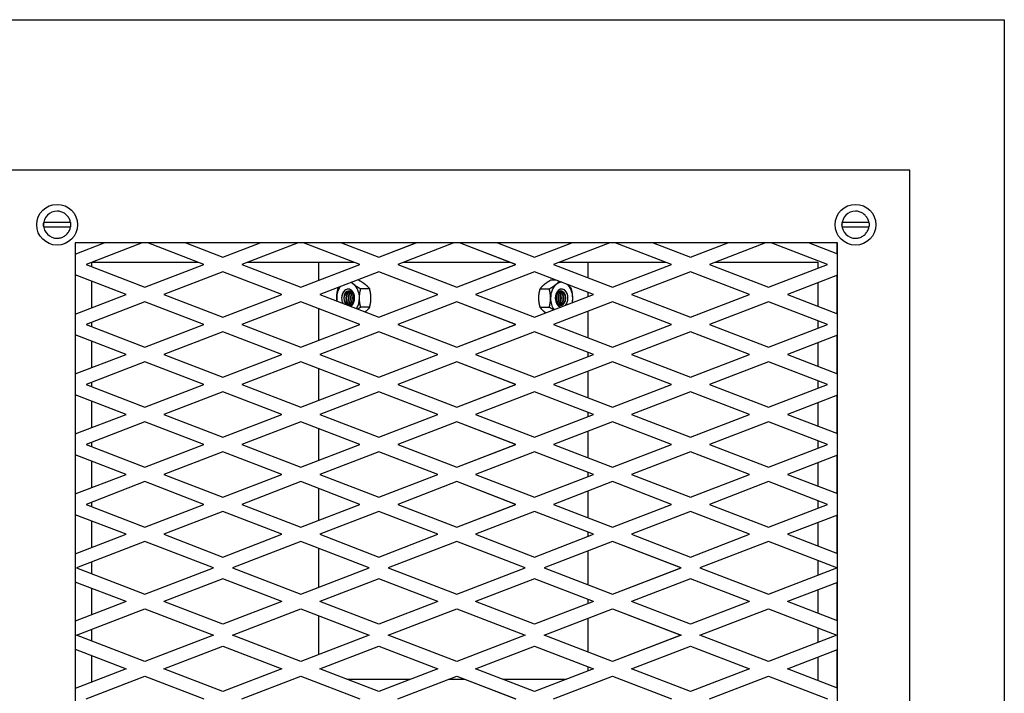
# Model space of a CAD drawing. Extents: x 0 to 796, y 0 to 496.
# Tile 92 of 222: x 82 to 96, y 436 to 445. Entities that reach past the tile are written whole.
import ezdxf

# ---------------------------------------------------------------- set-up
doc = ezdxf.new("R2010")
doc.units = 0
doc.header["$LTSCALE"] = 12
doc.header["$MEASUREMENT"] = 0
doc.layers.add('X', color=1, linetype='CONTINUOUS')

msp = doc.modelspace()

# ---------------------------------------------------------------- linework, layer by layer
at = {"layer": 'X'}
for p, q in [((80.88827, 445.02464), (96.0282, 445.02464)), ((96.0282, 445.02464), (96.0282, 428.34464)), ((94.72819, 442.95039), (82.22824, 442.95039)), ((94.72819, 430.45039), (94.72819, 442.95039)), ((82.97824, 442.48139), (82.97827, 442.48139)), ((82.97827, 442.38689), (82.97849, 442.38689)), ((93.97819, 442.48139), (93.97823, 442.48139)), ((93.97823, 442.38689), (93.97844, 442.38689)), ((82.79442, 442.23039), (82.7944, 442.23039)), ((82.7944, 442.17039), (82.79442, 442.17039)), ((83.10053, 442.23039), (82.85681, 442.23039)), ((82.85681, 442.17039), (83.10053, 442.17039)), ((93.79437, 442.23039), (93.79435, 442.23039)), ((93.79435, 442.17039), (93.79437, 442.17039)), ((94.10048, 442.23039), (93.85676, 442.23039)), ((93.85676, 442.17039), (94.10048, 442.17039)), ((82.97827, 442.01389), (82.97849, 442.01389)), ((93.97823, 442.01389), (93.97844, 442.01389)), ((82.97824, 441.91939), (82.97827, 441.91939)), ((83.22824, 441.95039), (83.22824, 431.45039)), ((93.72819, 441.95039), (83.22824, 441.95039)), ((83.22824, 441.79644), (83.62852, 441.95039)), ((83.22824, 441.79658), (83.62815, 441.95039)), ((84.15087, 441.95039), (83.37654, 441.65257)), ((85.00114, 441.65257), (84.22683, 441.95039)), ((85.00152, 441.65257), (84.2272, 441.95039)), ((84.7495, 441.95039), (85.26267, 441.75302)), ((85.26249, 441.75309), (85.77548, 441.95039)), ((85.26267, 441.75302), (85.77585, 441.95039)), ((86.29816, 441.95039), (85.52383, 441.65257)), ((87.14844, 441.65256), (86.3741, 441.95039)), ((87.14882, 441.65256), (86.37447, 441.95039)), ((86.89683, 441.95039), (87.41, 441.75302)), ((87.40982, 441.75309), (87.9228, 441.95039)), ((87.41, 441.75302), (87.92317, 441.95039)), ((88.44548, 441.95039), (87.67116, 441.65257)), ((89.29573, 441.65257), (88.52141, 441.95039)), ((89.29611, 441.65257), (88.52178, 441.95039)), ((89.04409, 441.95039), (89.55726, 441.75302)), ((89.55708, 441.75309), (90.07007, 441.95039)), ((89.55726, 441.75302), (90.07044, 441.95039)), ((90.59281, 441.95039), (89.81845, 441.65256)), ((91.44306, 441.65256), (90.66872, 441.95039)), ((91.44344, 441.65256), (90.66909, 441.95039)), ((91.1914, 441.95039), (91.70459, 441.75301)), ((91.70441, 441.75308), (92.21742, 441.95039)), ((91.70459, 441.75301), (92.21779, 441.95039)), ((92.7401, 441.95039), (91.96575, 441.65256)), ((93.59036, 441.65256), (92.81599, 441.95039)), ((93.59073, 441.65256), (92.81636, 441.95039)), ((93.33871, 441.95039), (93.72802, 441.80066)), ((93.72747, 441.80087), (93.72747, 441.95039)), ((93.72765, 441.8008), (93.72765, 441.95039)), ((93.72801, 441.80066), (93.72801, 441.95039)), ((93.72819, 431.45039), (93.72819, 441.95039)), ((93.97819, 441.91939), (93.97823, 441.91939)), ((83.37654, 441.65257), (84.18902, 441.34007)), ((83.45826, 441.62114), (83.45826, 441.684)), ((83.45992, 441.68464), (84.91776, 441.68464)), ((84.18883, 441.34014), (85.00114, 441.65257)), ((84.18902, 441.34007), (85.00152, 441.65257)), ((85.00152, 441.65257), (85.00114, 441.65257)), ((85.52383, 441.65257), (86.33632, 441.34007)), ((85.60722, 441.68464), (87.06504, 441.68464)), ((86.33614, 441.34014), (87.14844, 441.65256)), ((86.33632, 441.34007), (87.14882, 441.65256)), ((86.5856, 441.43608), (86.5856, 441.68464)), ((87.14882, 441.65256), (87.14844, 441.65256)), ((87.67116, 441.65257), (88.48363, 441.34009)), ((87.75454, 441.68464), (89.21235, 441.68464)), ((88.48345, 441.34016), (89.29573, 441.65257)), ((88.48363, 441.34009), (89.29611, 441.65257)), ((89.29611, 441.65257), (89.29573, 441.65257)), ((89.81845, 441.65256), (90.63094, 441.34006)), ((89.90187, 441.68464), (91.35965, 441.68464)), ((90.295, 441.46927), (90.295, 441.68464)), ((90.63075, 441.34013), (91.44306, 441.65256)), ((90.63094, 441.34006), (91.44344, 441.65256)), ((91.44344, 441.65256), (91.44306, 441.65256)), ((91.96575, 441.65256), (92.77824, 441.34006)), ((92.04916, 441.68464), (93.45822, 441.68464)), ((92.77806, 441.34013), (93.59036, 441.65256)), ((92.77824, 441.34006), (93.59073, 441.65256)), ((93.45768, 441.68464), (93.45768, 441.60153)), ((93.45822, 441.68464), (93.45822, 441.60173)), ((93.59073, 441.65256), (93.59036, 441.65256)), ((83.92786, 441.23963), (83.22824, 441.50871)), ((83.92749, 441.23963), (83.22824, 441.50857)), ((83.45826, 441.05915), (83.45826, 441.4201)), ((85.26267, 441.55213), (84.45018, 441.23963)), ((86.0748, 441.23962), (85.26249, 441.55205)), ((86.07517, 441.23962), (85.26267, 441.55213)), ((87.40997, 441.55212), (86.59748, 441.23962)), ((87.12766, 441.44223), (87.12427, 441.44223)), ((88.2221, 441.23961), (87.40979, 441.55205)), ((88.22248, 441.23961), (87.40997, 441.55212)), ((89.55729, 441.55212), (88.74479, 441.23961)), ((90.36941, 441.23962), (89.55711, 441.55204)), ((90.36978, 441.23962), (89.55729, 441.55212)), ((89.78576, 441.44223), (89.84261, 441.44223)), ((91.70459, 441.55212), (90.89209, 441.23962)), ((92.51672, 441.23962), (91.70441, 441.55205)), ((92.51709, 441.23962), (91.70459, 441.55212)), ((93.72802, 441.50447), (93.0394, 441.23961)), ((93.72747, 440.97497), (93.72747, 441.50426)), ((93.72765, 440.9749), (93.72765, 441.50433)), ((93.72801, 440.97476), (93.72801, 441.50446)), ((87.28424, 441.31594), (87.16133, 441.31594)), ((89.633, 441.31594), (89.75897, 441.31594)), ((93.45768, 441.40049), (93.45768, 441.07873)), ((93.45822, 441.4007), (93.45822, 441.07853)), ((83.22824, 440.97054), (83.92786, 441.23963)), ((83.22824, 440.97068), (83.92749, 441.23963)), ((83.92786, 441.23963), (83.92749, 441.23963)), ((84.45018, 441.23963), (85.26267, 440.92712)), ((85.26249, 440.92719), (86.0748, 441.23962)), ((85.26267, 440.92712), (86.07517, 441.23962)), ((86.07517, 441.23962), (86.0748, 441.23962)), ((86.59748, 441.23962), (87.40998, 440.92712)), ((87.40979, 440.92719), (88.2221, 441.23961)), ((87.40998, 440.92712), (88.22248, 441.23961)), ((88.22248, 441.23961), (88.2221, 441.23961)), ((88.74479, 441.23961), (89.55728, 440.92711)), ((89.5571, 440.92718), (90.36941, 441.23962)), ((89.55728, 440.92711), (90.36978, 441.23962)), ((90.295, 441.21099), (90.295, 441.26824)), ((90.36978, 441.23962), (90.36941, 441.23962)), ((90.89209, 441.23962), (91.70459, 440.92711)), ((91.7044, 440.92719), (92.51672, 441.23962)), ((91.70459, 440.92711), (92.51709, 441.23962)), ((92.51709, 441.23962), (92.51672, 441.23962)), ((93.0394, 441.23961), (93.72802, 440.97476)), ((84.18902, 441.13918), (83.37653, 440.82668)), ((85.00115, 440.82668), (84.18883, 441.13911)), ((85.00152, 440.82668), (84.18902, 441.13918)), ((86.33632, 441.13918), (85.52383, 440.82668)), ((87.14845, 440.82667), (86.33614, 441.13911)), ((87.14882, 440.82667), (86.33632, 441.13918)), ((86.5856, 440.61019), (86.5856, 441.04316)), ((87.28424, 441.06335), (87.16133, 441.06335)), ((88.48363, 441.13917), (87.67113, 440.82667)), ((89.29576, 440.82667), (88.48345, 441.1391)), ((89.29613, 440.82667), (88.48363, 441.13917)), ((89.633, 441.06335), (89.75897, 441.06335)), ((90.63094, 441.13917), (89.81844, 440.82667)), ((91.44306, 440.82667), (90.63075, 441.1391)), ((91.44343, 440.82667), (90.63094, 441.13917)), ((92.77824, 441.13917), (91.96574, 440.82667)), ((93.59036, 440.82667), (92.77806, 441.1391)), ((93.59073, 440.82667), (92.77824, 441.13917)), ((90.295, 440.64337), (90.295, 441.00996)), ((93.45768, 440.8777), (93.45768, 440.77564)), ((93.45822, 440.8775), (93.45822, 440.77584)), ((83.37653, 440.82668), (84.18903, 440.51418)), ((83.45826, 440.79525), (83.45826, 440.85812)), ((84.18884, 440.51425), (85.00115, 440.82668)), ((84.18903, 440.51418), (85.00152, 440.82668)), ((85.00152, 440.82668), (85.00115, 440.82668)), ((85.52383, 440.82668), (86.33633, 440.51417)), ((86.33614, 440.51424), (87.14845, 440.82667)), ((86.33633, 440.51417), (87.14882, 440.82667)), ((87.14882, 440.82667), (87.14845, 440.82667)), ((87.67113, 440.82667), (88.48363, 440.51417)), ((88.48344, 440.51424), (89.29576, 440.82667)), ((88.48363, 440.51417), (89.29613, 440.82667)), ((89.29613, 440.82667), (89.29576, 440.82667)), ((89.81844, 440.82667), (90.63094, 440.51417)), ((90.63075, 440.51424), (91.44306, 440.82667)), ((90.63094, 440.51417), (91.44343, 440.82667)), ((91.44343, 440.82667), (91.44306, 440.82667)), ((91.96574, 440.82667), (92.77823, 440.51417)), ((92.77805, 440.51424), (93.59036, 440.82667)), ((92.77823, 440.51417), (93.59073, 440.82667)), ((93.59073, 440.82667), (93.59036, 440.82667)), ((83.92787, 440.41374), (83.22824, 440.68283)), ((83.9275, 440.41374), (83.22824, 440.68268)), ((85.26267, 440.72623), (84.45018, 440.41374)), ((86.07481, 440.41373), (85.26249, 440.72616)), ((86.07518, 440.41373), (85.26267, 440.72623)), ((87.40997, 440.72623), (86.59748, 440.41373)), ((88.22202, 440.41376), (87.40979, 440.72616)), ((88.22239, 440.41376), (87.40997, 440.72623)), ((89.55729, 440.72622), (88.74487, 440.41375)), ((90.36941, 440.41372), (89.5571, 440.72615)), ((90.36978, 440.41372), (89.55729, 440.72622)), ((91.70459, 440.72622), (90.89208, 440.41372)), ((92.51671, 440.41373), (91.7044, 440.72615)), ((92.51708, 440.41373), (91.70459, 440.72622)), ((93.72802, 440.67858), (93.03939, 440.41372)), ((93.72747, 440.14908), (93.72747, 440.67837)), ((93.72765, 440.14901), (93.72765, 440.67844)), ((93.72801, 440.14887), (93.72801, 440.67858)), ((83.45826, 440.23326), (83.45826, 440.59422)), ((93.45768, 440.57461), (93.45768, 440.25284)), ((93.45822, 440.57481), (93.45822, 440.25264)), ((83.22824, 440.14465), (83.92787, 440.41374)), ((83.22824, 440.14479), (83.9275, 440.41374)), ((83.92787, 440.41374), (83.9275, 440.41374)), ((84.45018, 440.41374), (85.26268, 440.10123)), ((85.2625, 440.10131), (86.07481, 440.41373)), ((85.26268, 440.10123), (86.07518, 440.41373)), ((86.07518, 440.41373), (86.07481, 440.41373)), ((86.59748, 440.41373), (87.40991, 440.10125)), ((87.40972, 440.10132), (88.22202, 440.41376)), ((87.40991, 440.10125), (88.22239, 440.41376)), ((88.22239, 440.41376), (88.22202, 440.41376)), ((88.74487, 440.41375), (89.55735, 440.10125)), ((89.55716, 440.10132), (90.36941, 440.41372)), ((89.55735, 440.10125), (90.36978, 440.41372)), ((90.295, 440.3851), (90.295, 440.44234)), ((90.36978, 440.41372), (90.36941, 440.41372)), ((90.89208, 440.41372), (91.70457, 440.10123)), ((91.70439, 440.1013), (92.51671, 440.41373)), ((91.70457, 440.10123), (92.51708, 440.41373)), ((92.51708, 440.41373), (92.51671, 440.41373)), ((93.03939, 440.41372), (93.72802, 440.14887)), ((84.18903, 440.31329), (83.37653, 440.00079)), ((85.00116, 440.00079), (84.18884, 440.31322)), ((85.00153, 440.00079), (84.18903, 440.31329)), ((86.33633, 440.31329), (85.52384, 440.00079)), ((87.1484, 440.00081), (86.33614, 440.31322)), ((87.14877, 440.00081), (86.33633, 440.31329)), ((86.5856, 439.78433), (86.5856, 440.21727)), ((88.48363, 440.31334), (87.67106, 440.0008)), ((89.29582, 440.0008), (88.48344, 440.31327)), ((89.2962, 440.0008), (88.48363, 440.31334)), ((90.63093, 440.31328), (89.81849, 440.0008)), ((91.44305, 440.00078), (90.63074, 440.31321)), ((91.44342, 440.00078), (90.63093, 440.31328)), ((92.77823, 440.31328), (91.96573, 440.00078)), ((93.59036, 440.00078), (92.77805, 440.31321)), ((93.59073, 440.00078), (92.77823, 440.31328)), ((90.295, 439.81752), (90.295, 440.18408)), ((83.37653, 440.00079), (84.18903, 439.68829)), ((83.45826, 439.96936), (83.45826, 440.03223)), ((84.18884, 439.68836), (85.00116, 440.00079)), ((84.18903, 439.68829), (85.00153, 440.00079)), ((85.00153, 440.00079), (85.00116, 440.00079)), ((85.52384, 440.00079), (86.3363, 439.6883)), ((86.33612, 439.68837), (87.1484, 440.00081)), ((86.3363, 439.6883), (87.14877, 440.00081)), ((87.14877, 440.00081), (87.1484, 440.00081)), ((87.67106, 440.0008), (88.48363, 439.68827)), ((88.48344, 439.68834), (89.29582, 440.0008)), ((88.48363, 439.68827), (89.2962, 440.0008)), ((89.2962, 440.0008), (89.29582, 440.0008)), ((89.81849, 440.0008), (90.63095, 439.6883)), ((90.63077, 439.68837), (91.44305, 440.00078)), ((90.63095, 439.6883), (91.44342, 440.00078)), ((91.44342, 440.00078), (91.44305, 440.00078)), ((91.96573, 440.00078), (92.77823, 439.68828)), ((92.77805, 439.68835), (93.59036, 440.00078)), ((92.77823, 439.68828), (93.59073, 440.00078)), ((93.45768, 440.05181), (93.45768, 439.94975)), ((93.45822, 440.0516), (93.45822, 439.94995)), ((93.59073, 440.00078), (93.59036, 440.00078)), ((83.92786, 439.58784), (83.22824, 439.85693)), ((83.92749, 439.58784), (83.22824, 439.85679)), ((85.26268, 439.90034), (84.45018, 439.58785)), ((86.07478, 439.58785), (85.26249, 439.90027)), ((86.07515, 439.58785), (85.26268, 439.90034)), ((87.40993, 439.90036), (86.59746, 439.58786)), ((88.2221, 439.58784), (87.40974, 439.90029)), ((88.22247, 439.58784), (87.40993, 439.90036)), ((89.55733, 439.90036), (88.74479, 439.58784)), ((90.36943, 439.58785), (89.55714, 439.90029)), ((90.3698, 439.58785), (89.55733, 439.90036)), ((91.70458, 439.90034), (90.89211, 439.58785)), ((92.51671, 439.58783), (91.70439, 439.90026)), ((92.51708, 439.58783), (91.70458, 439.90034)), ((93.72802, 439.85268), (93.0394, 439.58783)), ((93.72747, 439.32318), (93.72747, 439.85247)), ((93.72765, 439.32311), (93.72765, 439.85254)), ((93.72801, 439.32298), (93.72801, 439.85268)), ((83.45826, 439.40737), (83.45826, 439.76832)), ((93.45768, 439.74871), (93.45768, 439.42695)), ((93.45822, 439.74891), (93.45822, 439.42674)), ((83.22824, 439.31876), (83.92786, 439.58784)), ((83.22824, 439.3189), (83.92749, 439.58784)), ((83.92786, 439.58784), (83.92749, 439.58784)), ((84.45018, 439.58785), (85.26267, 439.27535)), ((85.26249, 439.27542), (86.07478, 439.58785)), ((85.26267, 439.27535), (86.07515, 439.58785)), ((86.07515, 439.58785), (86.07478, 439.58785)), ((86.59746, 439.58786), (87.40998, 439.27535)), ((87.4098, 439.27542), (88.2221, 439.58784)), ((87.40998, 439.27535), (88.22247, 439.58784)), ((88.22247, 439.58784), (88.2221, 439.58784)), ((88.74479, 439.58784), (89.55728, 439.27534)), ((89.55709, 439.27542), (90.36943, 439.58785)), ((89.55728, 439.27534), (90.3698, 439.58785)), ((90.295, 439.55922), (90.295, 439.61648)), ((90.3698, 439.58785), (90.36943, 439.58785)), ((90.89211, 439.58785), (91.70459, 439.27534)), ((91.7044, 439.27541), (92.51671, 439.58783)), ((91.70459, 439.27534), (92.51708, 439.58783)), ((92.51708, 439.58783), (92.51671, 439.58783)), ((93.0394, 439.58783), (93.72802, 439.32297)), ((84.18902, 439.4874), (83.37652, 439.1749)), ((85.00114, 439.1749), (84.18883, 439.48733)), ((85.00151, 439.1749), (84.18902, 439.4874)), ((86.33631, 439.48741), (85.52383, 439.1749)), ((87.14845, 439.1749), (86.33612, 439.48734)), ((87.14882, 439.1749), (86.33631, 439.48741)), ((86.5856, 438.95842), (86.5856, 439.39138)), ((88.48363, 439.4874), (87.67114, 439.1749)), ((89.29575, 439.1749), (88.48344, 439.48733)), ((89.29612, 439.1749), (88.48363, 439.4874)), ((90.63095, 439.4874), (89.81844, 439.1749)), ((91.44306, 439.17489), (90.63077, 439.48733)), ((91.44343, 439.17489), (90.63095, 439.4874)), ((92.77824, 439.48739), (91.96574, 439.17489)), ((93.59037, 439.17488), (92.77806, 439.48731)), ((93.59074, 439.17488), (92.77824, 439.48739)), ((90.295, 438.9916), (90.295, 439.35819)), ((83.37652, 439.1749), (84.18904, 438.86239)), ((83.45826, 439.14346), (83.45826, 439.20634)), ((84.18885, 438.86246), (85.00114, 439.1749)), ((84.18904, 438.86239), (85.00151, 439.1749)), ((85.00151, 439.1749), (85.00114, 439.1749)), ((85.52383, 439.1749), (86.33632, 438.8624)), ((86.33614, 438.86247), (87.14845, 439.1749)), ((86.33632, 438.8624), (87.14882, 439.1749)), ((87.14882, 439.1749), (87.14845, 439.1749)), ((87.67114, 439.1749), (88.48363, 438.8624)), ((88.48344, 438.86247), (89.29575, 439.1749)), ((88.48363, 438.8624), (89.29612, 439.1749)), ((89.29612, 439.1749), (89.29575, 439.1749)), ((89.81844, 439.1749), (90.63093, 438.86239)), ((90.63075, 438.86247), (91.44306, 439.17489)), ((90.63093, 438.86239), (91.44343, 439.17489)), ((91.44343, 439.17489), (91.44306, 439.17489)), ((91.96574, 439.17489), (92.77822, 438.86238)), ((92.77803, 438.86245), (93.59037, 439.17488)), ((92.77822, 438.86238), (93.59074, 439.17488)), ((93.45768, 439.22592), (93.45768, 439.12385)), ((93.45822, 439.22571), (93.45822, 439.12406)), ((93.59074, 439.17488), (93.59037, 439.17488)), ((83.92789, 438.76194), (83.22824, 439.03104)), ((83.92752, 438.76194), (83.22824, 439.0309)), ((85.26267, 439.07445), (84.45019, 438.76194)), ((86.07479, 438.76195), (85.26248, 439.07438)), ((86.07516, 438.76195), (85.26267, 439.07445)), ((87.40998, 439.07446), (86.59748, 438.76195)), ((88.2221, 438.76195), (87.40979, 439.07438)), ((88.22247, 438.76195), (87.40998, 439.07446)), ((89.55728, 439.07445), (88.74478, 438.76195)), ((90.3694, 438.76195), (89.55709, 439.07438)), ((90.36978, 438.76195), (89.55728, 439.07445)), ((91.70459, 439.07444), (90.8921, 438.76194)), ((92.51669, 438.76193), (91.7044, 439.07437)), ((92.51706, 438.76193), (91.70459, 439.07444)), ((93.72802, 439.02679), (93.03937, 438.76193)), ((93.72747, 438.49726), (93.72747, 439.02658)), ((93.72765, 438.49719), (93.72765, 439.02666)), ((93.72801, 438.49705), (93.72801, 439.02679)), ((83.45826, 438.58145), (83.45826, 438.94243)), ((93.45768, 438.92282), (93.45768, 438.60103)), ((93.45822, 438.92303), (93.45822, 438.60082)), ((83.22824, 438.49283), (83.92789, 438.76194)), ((83.22824, 438.49298), (83.92752, 438.76194)), ((83.92789, 438.76194), (83.92752, 438.76194)), ((84.45019, 438.76194), (85.26267, 438.44945)), ((85.26248, 438.44952), (86.07479, 438.76195)), ((85.26267, 438.44945), (86.07516, 438.76195)), ((86.07516, 438.76195), (86.07479, 438.76195)), ((86.59748, 438.76195), (87.40998, 438.44945)), ((87.40979, 438.44953), (88.2221, 438.76195)), ((87.40998, 438.44945), (88.22247, 438.76195)), ((88.22247, 438.76195), (88.2221, 438.76195)), ((88.74478, 438.76195), (89.55728, 438.44945)), ((89.55709, 438.44952), (90.3694, 438.76195)), ((89.55728, 438.44945), (90.36978, 438.76195)), ((90.295, 438.73333), (90.295, 438.79057)), ((90.36978, 438.76195), (90.3694, 438.76195)), ((90.8921, 438.76194), (91.70459, 438.44944)), ((91.7044, 438.44951), (92.51669, 438.76193)), ((91.70459, 438.44944), (92.51706, 438.76193)), ((92.51706, 438.76193), (92.51669, 438.76193)), ((93.03937, 438.76193), (93.72802, 438.49705)), ((84.18904, 438.6615), (83.37657, 438.34899)), ((85.00114, 438.34901), (84.18886, 438.66143)), ((85.00151, 438.34901), (84.18904, 438.6615)), ((86.33631, 438.66151), (85.52382, 438.34901)), ((87.14844, 438.34901), (86.33613, 438.66143)), ((87.14881, 438.34901), (86.33631, 438.66151)), ((88.48363, 438.66151), (87.67113, 438.34901)), ((89.29576, 438.34901), (88.48344, 438.66144)), ((89.29613, 438.34901), (88.48363, 438.66151)), ((90.63094, 438.6615), (89.81844, 438.349)), ((91.44306, 438.349), (90.63076, 438.66143)), ((91.44343, 438.349), (90.63094, 438.6615)), ((92.77821, 438.66148), (91.96574, 438.349)), ((93.59032, 438.34898), (92.77802, 438.66141)), ((93.59069, 438.34898), (92.77821, 438.66148)), ((86.5856, 438.13253), (86.5856, 438.56548)), ((90.295, 438.16571), (90.295, 438.53229)), ((83.37657, 438.34899), (84.18901, 438.03651)), ((83.45826, 438.31757), (83.45826, 438.38041)), ((84.18883, 438.03658), (85.00114, 438.34901)), ((84.18901, 438.03651), (85.00151, 438.34901)), ((85.00151, 438.34901), (85.00114, 438.34901)), ((85.52382, 438.34901), (86.33632, 438.03651)), ((86.33613, 438.03658), (87.14844, 438.34901)), ((86.33632, 438.03651), (87.14881, 438.34901)), ((87.14881, 438.34901), (87.14844, 438.34901)), ((87.67113, 438.34901), (88.48363, 438.03651)), ((88.48344, 438.03658), (89.29576, 438.34901)), ((88.48363, 438.03651), (89.29613, 438.34901)), ((89.29613, 438.34901), (89.29576, 438.34901)), ((89.81844, 438.349), (90.63094, 438.0365)), ((90.63075, 438.03657), (91.44306, 438.349)), ((90.63094, 438.0365), (91.44343, 438.349)), ((91.44343, 438.349), (91.44306, 438.349)), ((91.96574, 438.349), (92.77824, 438.0365)), ((92.77805, 438.03657), (93.59032, 438.34898)), ((92.77824, 438.0365), (93.59069, 438.34898)), ((93.45768, 438.39999), (93.45768, 438.29796)), ((93.45822, 438.39979), (93.45822, 438.29817)), ((93.59069, 438.34898), (93.59032, 438.34898)), ((83.92786, 437.93606), (83.22824, 438.20515)), ((83.92749, 437.93606), (83.22824, 438.20501)), ((85.26267, 438.24856), (84.45017, 437.93606)), ((86.07479, 437.93606), (85.26248, 438.24849)), ((86.07516, 437.93606), (85.26267, 438.24856)), ((87.40996, 438.24856), (86.59747, 437.93606)), ((88.2221, 437.93606), (87.40978, 438.24849)), ((88.22247, 437.93606), (87.40996, 438.24856)), ((89.55729, 438.24856), (88.74478, 437.93606)), ((90.36941, 437.93606), (89.55711, 438.24849)), ((90.36978, 437.93606), (89.55729, 438.24856)), ((91.70459, 438.24855), (90.89209, 437.93605)), ((92.51671, 437.93605), (91.7044, 438.24848)), ((92.51708, 437.93605), (91.70459, 438.24855)), ((93.72802, 438.2009), (93.03939, 437.93605)), ((93.72747, 437.6714), (93.72747, 438.20069)), ((93.72765, 437.67133), (93.72765, 438.20077)), ((93.72801, 437.6712), (93.72801, 438.2009)), ((83.45826, 437.75559), (83.45826, 438.11654)), ((93.45768, 438.09693), (93.45768, 437.77517)), ((93.45822, 438.09714), (93.45822, 437.77496)), ((83.22824, 437.66698), (83.92786, 437.93606)), ((83.22824, 437.66712), (83.92749, 437.93606)), ((83.92786, 437.93606), (83.92749, 437.93606)), ((84.45017, 437.93606), (85.26267, 437.62356)), ((85.26248, 437.62363), (86.07479, 437.93606)), ((85.26267, 437.62356), (86.07516, 437.93606)), ((86.07516, 437.93606), (86.07479, 437.93606)), ((86.59747, 437.93606), (87.40997, 437.62356)), ((87.40979, 437.62363), (88.2221, 437.93606)), ((87.40997, 437.62356), (88.22247, 437.93606)), ((88.22247, 437.93606), (88.2221, 437.93606)), ((88.74478, 437.93606), (89.55728, 437.62356)), ((89.55709, 437.62363), (90.36941, 437.93606)), ((89.55728, 437.62356), (90.36978, 437.93606)), ((90.295, 437.90744), (90.295, 437.96468)), ((90.36978, 437.93606), (90.36941, 437.93606)), ((90.89209, 437.93605), (91.70459, 437.62355)), ((91.7044, 437.62362), (92.51671, 437.93605)), ((91.70459, 437.62355), (92.51708, 437.93605)), ((92.51708, 437.93605), (92.51671, 437.93605)), ((93.03939, 437.93605), (93.72802, 437.67119)), ((84.18901, 437.83562), (83.24598, 437.47291)), ((85.13168, 437.47291), (84.18883, 437.83555)), ((85.13205, 437.47291), (84.18901, 437.83562)), ((86.33632, 437.83562), (85.39329, 437.47291)), ((87.27898, 437.47291), (86.33613, 437.83555)), ((87.27935, 437.47291), (86.33632, 437.83562)), ((88.48363, 437.83562), (87.54059, 437.47291)), ((89.42628, 437.47291), (88.48344, 437.83554)), ((89.42665, 437.47291), (88.48363, 437.83562)), ((90.63094, 437.83561), (89.68791, 437.47291)), ((91.57358, 437.47291), (90.63075, 437.83554)), ((91.57395, 437.47291), (90.63094, 437.83561)), ((92.77824, 437.83561), (91.83522, 437.47291)), ((93.72088, 437.4729), (92.77805, 437.83553)), ((93.72125, 437.4729), (92.77824, 437.83561)), ((86.5856, 437.20622), (86.5856, 437.7396)), ((90.295, 437.23941), (90.295, 437.7064)), ((83.45826, 437.39126), (83.45826, 437.55456)), ((93.45768, 437.57413), (93.45768, 437.37167)), ((93.45822, 437.57393), (93.45822, 437.37188)), ((83.24598, 437.47291), (84.18901, 437.1102)), ((84.18883, 437.11027), (85.13168, 437.47291)), ((84.18901, 437.1102), (85.13205, 437.47291)), ((85.13168, 437.47291), (85.13205, 437.47291)), ((85.39329, 437.47291), (86.33631, 437.1102)), ((86.33613, 437.11027), (87.27898, 437.47291)), ((86.33631, 437.1102), (87.27935, 437.47291)), ((87.27898, 437.47291), (87.27935, 437.47291)), ((87.54059, 437.47291), (88.48363, 437.1102)), ((88.48344, 437.11027), (89.42628, 437.47291)), ((88.48363, 437.1102), (89.42665, 437.47291)), ((89.42628, 437.47291), (89.42665, 437.47291)), ((89.68791, 437.47291), (90.63094, 437.1102)), ((90.63075, 437.11027), (91.57358, 437.47291)), ((90.63094, 437.1102), (91.57395, 437.47291)), ((91.57358, 437.47291), (91.57395, 437.47291)), ((91.83522, 437.47291), (92.77824, 437.1102)), ((92.77805, 437.11027), (93.72088, 437.4729)), ((92.77824, 437.1102), (93.72125, 437.4729)), ((93.72088, 437.4729), (93.72125, 437.4729)), ((83.92782, 437.00974), (83.22824, 437.27881)), ((83.92745, 437.00974), (83.22824, 437.27867)), ((85.26266, 437.32223), (84.45021, 437.00974)), ((86.07475, 437.00974), (85.26248, 437.32216)), ((86.07512, 437.00974), (85.26266, 437.32223)), ((87.40996, 437.32223), (86.59751, 437.00974)), ((88.22205, 437.00974), (87.40977, 437.32215)), ((88.22242, 437.00974), (87.40996, 437.32223)), ((89.55729, 437.32222), (88.74484, 437.00974)), ((90.36937, 437.00974), (89.55711, 437.32215)), ((90.36974, 437.00974), (89.55729, 437.32222)), ((91.70459, 437.32222), (90.89214, 437.00974)), ((92.51666, 437.00974), (91.7044, 437.32215)), ((92.51703, 437.00974), (91.70459, 437.32222)), ((93.72802, 437.27457), (93.03945, 437.00974)), ((93.72747, 436.74511), (93.72747, 437.27436)), ((93.72765, 436.74504), (93.72765, 437.27443)), ((93.72801, 436.74491), (93.72801, 437.27457)), ((83.45826, 436.82929), (83.45826, 437.1902)), ((93.45768, 437.1706), (93.45768, 436.84888)), ((93.45822, 437.1708), (93.45822, 436.84867)), ((83.92782, 437.00974), (83.22824, 436.74067)), ((83.92745, 437.00974), (83.22824, 436.74082)), ((83.92782, 437.00974), (83.92745, 437.00974)), ((85.26266, 436.69726), (84.45021, 437.00974)), ((86.07475, 437.00974), (85.26248, 436.69733)), ((86.07512, 437.00974), (85.26266, 436.69726)), ((86.07512, 437.00974), (86.07475, 437.00974)), ((87.40996, 436.69726), (86.59751, 437.00974)), ((88.22205, 437.00974), (87.40977, 436.69733)), ((88.22242, 437.00974), (87.40996, 436.69726)), ((88.22242, 437.00974), (88.22205, 437.00974)), ((89.55729, 436.69726), (88.74484, 437.00974)), ((90.36937, 437.00974), (89.55711, 436.69733)), ((90.36974, 437.00974), (89.55729, 436.69726)), ((90.295, 436.98114), (90.295, 437.03834)), ((90.36974, 437.00974), (90.36937, 437.00974)), ((91.70459, 436.69726), (90.89214, 437.00974)), ((92.51666, 437.00974), (91.7044, 436.69733)), ((92.51703, 437.00974), (91.70459, 436.69726)), ((92.51703, 437.00974), (92.51666, 437.00974)), ((93.72802, 436.7449), (93.03945, 437.00974)), ((83.24598, 436.54658), (84.18901, 436.90928)), ((84.18883, 436.90921), (85.13168, 436.54657)), ((84.18901, 436.90928), (85.13205, 436.54657)), ((85.39328, 436.54657), (86.33631, 436.90928)), ((86.33613, 436.90921), (87.27898, 436.54657)), ((86.33631, 436.90928), (87.27935, 436.54657)), ((86.5856, 436.27989), (86.5856, 436.81326)), ((87.54059, 436.54657), (88.48362, 436.90928)), ((88.48344, 436.90921), (89.42628, 436.54657)), ((88.48362, 436.90928), (89.42665, 436.54657)), ((89.68791, 436.54657), (90.63094, 436.90928)), ((90.63075, 436.9092), (91.57358, 436.54657)), ((90.63094, 436.90928), (91.57395, 436.54657)), ((91.83522, 436.54657), (92.77824, 436.90927)), ((92.77805, 436.9092), (93.72088, 436.54657)), ((92.77824, 436.90927), (93.72125, 436.54657)), ((90.295, 436.31307), (90.295, 436.78007)), ((84.18901, 436.18387), (83.24598, 436.54658)), ((83.45826, 436.46493), (83.45826, 436.62822)), ((85.13168, 436.54657), (84.18883, 436.18394)), ((85.13205, 436.54657), (84.18901, 436.18387)), ((85.13168, 436.54657), (85.13205, 436.54657)), ((86.33631, 436.18387), (85.39328, 436.54657)), ((87.27898, 436.54657), (86.33613, 436.18394)), ((87.27935, 436.54657), (86.33631, 436.18387)), ((87.27898, 436.54657), (87.27935, 436.54657)), ((88.48363, 436.18386), (87.54059, 436.54657)), ((89.42628, 436.54657), (88.48344, 436.18393)), ((89.42665, 436.54657), (88.48363, 436.18386)), ((89.42628, 436.54657), (89.42665, 436.54657)), ((90.63094, 436.18387), (89.68791, 436.54657)), ((91.57358, 436.54657), (90.63075, 436.18394)), ((91.57395, 436.54657), (90.63094, 436.18387)), ((91.57358, 436.54657), (91.57395, 436.54657)), ((92.77824, 436.18387), (91.83522, 436.54657)), ((93.72088, 436.54657), (92.77805, 436.18394)), ((93.72125, 436.54657), (92.77824, 436.18387)), ((93.45768, 436.6478), (93.45768, 436.44534)), ((93.45822, 436.64759), (93.45822, 436.44554)), ((93.72088, 436.54657), (93.72125, 436.54657)), ((83.22824, 436.35251), (83.92786, 436.08342)), ((83.22824, 436.35237), (83.92749, 436.08342)), ((84.45017, 436.08342), (85.26266, 436.39592)), ((85.26248, 436.39585), (86.07479, 436.08342)), ((85.26266, 436.39592), (86.07516, 436.08342)), ((86.59747, 436.08342), (87.40997, 436.39592)), ((87.40979, 436.39585), (88.2221, 436.08342)), ((87.40997, 436.39592), (88.22247, 436.08342)), ((88.74478, 436.08342), (89.55728, 436.39592)), ((89.55709, 436.39585), (90.36941, 436.08342)), ((89.55728, 436.39592), (90.36978, 436.08342)), ((90.89209, 436.08342), (91.70459, 436.39592)), ((91.7044, 436.39585), (92.51671, 436.08342)), ((91.70459, 436.39592), (92.51708, 436.08342)), ((93.03939, 436.08342), (93.72802, 436.34828)), ((93.72747, 435.81878), (93.72747, 436.34807)), ((93.72765, 435.81871), (93.72765, 436.34814)), ((93.72801, 435.81857), (93.72801, 436.34828)), ((83.45826, 435.90295), (83.45826, 436.2639)), ((93.45768, 436.24431), (93.45768, 435.92254)), ((93.45822, 436.24451), (93.45822, 435.92234)), ((83.92786, 436.08342), (83.22824, 435.81434)), ((83.92749, 436.08342), (83.22824, 435.81448)), ((83.92786, 436.08342), (83.92749, 436.08342)), ((85.26266, 435.77092), (84.45017, 436.08342)), ((86.07479, 436.08342), (85.26248, 435.77099)), ((86.07516, 436.08342), (85.26266, 435.77092)), ((86.07516, 436.08342), (86.07479, 436.08342)), ((87.40996, 435.77092), (86.59747, 436.08342)), ((88.2221, 436.08342), (87.40978, 435.77099)), ((88.22247, 436.08342), (87.40996, 435.77092)), ((88.22247, 436.08342), (88.2221, 436.08342)), ((89.55729, 435.77092), (88.74478, 436.08342)), ((90.36941, 436.08342), (89.5571, 435.77099)), ((90.36978, 436.08342), (89.55729, 435.77092)), ((90.295, 436.0548), (90.295, 436.11204)), ((90.36978, 436.08342), (90.36941, 436.08342)), ((91.70459, 435.77092), (90.89209, 436.08342)), ((92.51671, 436.08342), (91.7044, 435.77099)), ((92.51708, 436.08342), (91.70459, 435.77092)), ((92.51708, 436.08342), (92.51671, 436.08342)), ((93.72802, 435.81857), (93.03939, 436.08342)), ((83.37657, 435.6705), (84.18901, 435.98298)), ((84.18883, 435.98291), (85.00114, 435.67048)), ((84.18901, 435.98298), (85.00151, 435.67048)), ((85.52382, 435.67048), (86.33632, 435.98298)), ((86.33613, 435.98291), (87.14844, 435.67048)), ((86.33632, 435.98298), (87.14881, 435.67048)), ((86.97128, 435.93964), (87.84827, 435.93964)), ((87.67113, 435.67047), (88.48363, 435.98297)), ((88.37097, 435.93964), (88.59591, 435.93964)), ((88.48344, 435.9829), (89.29575, 435.67047)), ((88.48363, 435.98297), (89.29612, 435.67047)), ((89.11861, 435.93964), (89.9956, 435.93964)), ((89.81844, 435.67048), (90.63093, 435.98298)), ((90.63075, 435.98291), (91.44306, 435.67048)), ((90.63093, 435.98298), (91.44343, 435.67048)), ((91.96574, 435.67048), (92.77824, 435.98298)), ((92.77805, 435.98291), (93.59031, 435.6705)), ((92.77824, 435.98298), (93.59068, 435.6705))]:
    msp.add_line(p, q, dxfattribs=at)
for centre, major_axis, ratio, start_param, end_param in [((82.97827, 442.20039), (0, -0.281), 0.99999561, -4.712388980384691, 1.570796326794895), ((82.97827, 442.20039), (0, 0.1865), 0.99999561, 0, 3.14159265), ((93.97823, 442.20039), (0, -0.281), 0.99999561, -4.712388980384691, 1.570796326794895), ((93.97823, 442.20039), (0, 0.1865), 0.99999561, 0, 3.14159265), ((86.9873, 441.18964), (0, -0.21875), 0.71578286, -2.38029628, -1.57079633), ((86.9873, 441.18964), (0, 0.125), 0.71578286, -2.71979647, 1.57079633), ((86.98765, 441.18964), (0, 0.12429), 0.71578286, -1.57079633, 1.57079633), ((86.9873, 441.18964), (0, 0.21875), 0.71578286, -0.52359878, -0.22400367), ((86.9873, 441.18964), (0, 0.21875), 0.71578286, -1.57079633, -0.52359878), ((89.92963, 441.18964), (0, -0.21875), 0.69832292, -2.61799388, -1.57079633), ((89.92963, 441.18964), (0, 0.125), 0.69832292, -2.47849569, 1.57079633), ((89.92927, 441.18964), (0, 0.12429), 0.69832292, -1.57079633, 1.57079633), ((89.92963, 441.18964), (0, 0.21875), 0.69832292, -0.00639422, 0.52359878), ((89.92963, 441.18964), (0, 0.21875), 0.69832292, -0.52359878, -0.51839689), ((89.92963, 441.18964), (0, 0.21875), 0.69832292, -1.57079633, -0.52359878), ((86.9873, 441.18964), (0, -0.21875), 0.71578286, -1.57079633, -1.38323587), ((86.9873, 441.18964), (0, -0.125), 0.71578286, -1.57079633, -0.95909678), ((86.98765, 441.18964), (0, -0.12429), 0.71578286, -1.57079633, -0.95046082), ((86.98765, 441.18964), (0, 0.12429), 0.71578286, -2.72843243, -1.57079633), ((87.13244, 441.18964), (0, -0.1005), 0.71578286, -1.97169595, -1.57079633), ((87.13244, 441.18964), (0, -0.1005), 0.71578286, -1.57079633, -1.1698967), ((86.9873, 441.18964), (0, 0.21875), 0.71578286, -2.29565738, -1.57079633), ((89.92963, 441.18964), (0, -0.21875), 0.69832292, -1.57079633, -0.75431751), ((89.92963, 441.18964), (0, -0.125), 0.69832292, -1.57079633, -0.13830663), ((89.92927, 441.18964), (0, -0.12429), 0.69832292, -1.57079633, -0.12167455), ((89.78086, 441.18964), (0, 0.1005), 0.69832292, -1.57079633, -1.31446366), ((89.78086, 441.18964), (0, 0.1005), 0.69832292, -1.82712899, -1.57079633), ((89.92927, 441.18964), (0, 0.12429), 0.69832292, -2.49512777, -1.57079633), ((89.92963, 441.18964), (0, 0.21875), 0.69832292, -1.86248481, -1.57079633)]:
    msp.add_ellipse(centre, major_axis=major_axis, ratio=ratio, start_param=start_param, end_param=end_param, dxfattribs=at)
at = {"layer": 'X', "extrusion": (4.13708e-20, 4.44269e-16, -1)}
for centre, major_axis, end_param in [((82.97847, 442.20039), (0, 0.1865), -1.40923651), ((82.97847, 442.20039), (0, -0.1865), -1.57079633), ((93.97842, 442.20039), (0, 0.1865), -1.40923651), ((93.97842, 442.20039), (0, -0.1865), -1.57079633)]:
    msp.add_ellipse(centre, major_axis=major_axis, ratio=0.99999561, start_param=-1.73235615, end_param=end_param, dxfattribs=at)
at = {"layer": 'X', "extrusion": (2.71824e-31, 4.44254e-16, -1)}
for centre in [(82.97847, 442.20039), (93.97842, 442.20039)]:
    msp.add_ellipse(centre, major_axis=(0, -0.1865), ratio=0.99999561, start_param=-1.57079633, end_param=-1.40923651, dxfattribs=at)
at = {"layer": 'X', "extrusion": (-5.95923e-31, 4.44254e-16, -1)}
msp.add_ellipse((86.99998, 441.18964), major_axis=(0, 0.1005), ratio=0.71578286, start_param=-7.85398163, end_param=-1.57079633, dxfattribs=at)
at = {"layer": 'X', "extrusion": (-4.3421e-31, 4.44254e-16, -1)}
msp.add_ellipse((87.0073, 441.18964), major_axis=(0, 0.1005), ratio=0.71578286, start_param=-1.57079633, end_param=-0.05093722, dxfattribs=at)
at = {"layer": 'X', "extrusion": (-4.43907e-31, 4.44254e-16, -1)}
msp.add_ellipse((87.03126, 441.18964), major_axis=(0, 0.1005), ratio=0.71578286, start_param=-1.57079633, end_param=-0.21919994, dxfattribs=at)
at = {"layer": 'X', "extrusion": (-6.0562e-31, 4.44254e-16, -1)}
msp.add_ellipse((87.03859, 441.18964), major_axis=(0, 0.1005), ratio=0.71578286, start_param=-1.57079633, end_param=-0.2716943, dxfattribs=at)
at = {"layer": 'X', "extrusion": (3.98764e-31, 4.44254e-16, -1)}
msp.add_ellipse((89.91663, 441.18964), major_axis=(0, 0.1005), ratio=0.69832292, start_param=-7.85398163, end_param=-1.57079633, dxfattribs=at)
at = {"layer": 'X', "extrusion": (-2.24584e-17, 4.36389e-16, -1)}
msp.add_ellipse((89.87706, 441.18964), major_axis=(0, 0.1005), ratio=0.69832292, start_param=0.28582738, end_param=1.57079633, dxfattribs=at)
at = {"layer": 'X', "extrusion": (-4.5691e-17, 4.68463e-16, -1)}
msp.add_ellipse((89.88457, 441.18964), major_axis=(0, 0.1005), ratio=0.69832292, start_param=0.23049381, end_param=2.91109884, dxfattribs=at)
at = {"layer": 'X', "extrusion": (3.40473e-17, 4.43833e-16, -1)}
msp.add_ellipse((89.90912, 441.18964), major_axis=(0, 0.1005), ratio=0.69832292, start_param=0.0535186, end_param=1.57079633, dxfattribs=at)
at = {"layer": 'X', "extrusion": (3.1616e-17, 4.43892e-16, -1)}
msp.add_ellipse((87.0073, 441.18964), major_axis=(0, -0.1005), ratio=0.71578286, start_param=0.05093722, end_param=1.57079633, dxfattribs=at)
at = {"layer": 'X', "extrusion": (-5.72088e-17, 4.51225e-16, -1)}
msp.add_ellipse((87.03126, 441.18964), major_axis=(0, -0.1005), ratio=0.71578286, start_param=0.21919994, end_param=1.57079633, dxfattribs=at)
at = {"layer": 'X', "extrusion": (-3.05246e-17, 4.36124e-16, -1)}
msp.add_ellipse((87.03859, 441.18964), major_axis=(0, -0.1005), ratio=0.71578286, start_param=0.2716943, end_param=1.57079633, dxfattribs=at)
at = {"layer": 'X', "extrusion": (-3.58202e-31, 4.44254e-16, -1)}
msp.add_ellipse((87.06255, 441.18964), major_axis=(0, 0.1005), ratio=0.71578286, start_param=-1.57079633, end_param=-0.4499245, dxfattribs=at)
at = {"layer": 'X', "extrusion": (7.79799e-17, 4.33089e-16, -1)}
msp.add_ellipse((87.06255, 441.18964), major_axis=(0, 0.1005), ratio=0.71578286, start_param=-2.69166816, end_param=-1.57079633, dxfattribs=at)
at = {"layer": 'X', "extrusion": (-2.62801e-31, 4.44254e-16, -1)}
msp.add_ellipse((87.06987, 441.18964), major_axis=(0, 0.1005), ratio=0.71578286, start_param=-1.57079633, end_param=-0.50729277, dxfattribs=at)
at = {"layer": 'X', "extrusion": (2.82324e-17, 4.62718e-16, -1)}
msp.add_ellipse((87.06987, 441.18964), major_axis=(0, 0.1005), ratio=0.71578286, start_param=-2.63429988, end_param=-1.57079633, dxfattribs=at)
at = {"layer": 'X', "extrusion": (-6.58168e-31, 4.44254e-16, -1)}
msp.add_ellipse((87.09383, 441.18964), major_axis=(0, 0.1005), ratio=0.71578286, start_param=-1.57079633, end_param=-0.71067606, dxfattribs=at)
at = {"layer": 'X', "extrusion": (2.21902e-17, 4.4181e-16, -1)}
msp.add_ellipse((87.09383, 441.18964), major_axis=(0, 0.1005), ratio=0.71578286, start_param=-2.43091659, end_param=-1.57079633, dxfattribs=at)
at = {"layer": 'X', "extrusion": (-8.19881e-31, 4.44254e-16, -1)}
msp.add_ellipse((87.10116, 441.18964), major_axis=(0, 0.1005), ratio=0.71578286, start_param=-1.57079633, end_param=-0.77997482, dxfattribs=at)
at = {"layer": 'X', "extrusion": (-3.69907e-18, 4.88206e-16, -1)}
msp.add_ellipse((87.10116, 441.18964), major_axis=(0, 0.1005), ratio=0.71578286, start_param=-2.36161784, end_param=-1.57079633, dxfattribs=at)
at = {"layer": 'X', "extrusion": (2.74683e-32, 4.44254e-16, -1)}
msp.add_ellipse((87.12512, 441.18964), major_axis=(0, 0.1005), ratio=0.71578286, start_param=-1.57079633, end_param=-1.05478689, dxfattribs=at)
at = {"layer": 'X', "extrusion": (-3.38661e-17, 4.62525e-16, -1)}
msp.add_ellipse((87.12512, 441.18964), major_axis=(0, 0.1005), ratio=0.71578286, start_param=-2.08680577, end_param=-1.57079633, dxfattribs=at)
at = {"layer": 'X', "extrusion": (-6.01996e-17, 4.34643e-16, -1)}
msp.add_ellipse((89.78836, 441.18964), major_axis=(0, -0.1005), ratio=0.69832292, start_param=-1.98896729, end_param=-1.15262536, dxfattribs=at)
at = {"layer": 'X', "extrusion": (-4.09107e-17, 4.41171e-16, -1)}
msp.add_ellipse((89.81292, 441.18964), major_axis=(0, -0.1005), ratio=0.69832292, start_param=-2.31020379, end_param=-1.57079633, dxfattribs=at)
at = {"layer": 'X', "extrusion": (8.28062e-31, 4.44254e-16, -1)}
msp.add_ellipse((89.81292, 441.18964), major_axis=(0, -0.1005), ratio=0.69832292, start_param=-1.57079633, end_param=-0.83138887, dxfattribs=at)
at = {"layer": 'X', "extrusion": (5.08308e-17, 4.40668e-16, -1)}
msp.add_ellipse((89.82043, 441.18964), major_axis=(0, -0.1005), ratio=0.69832292, start_param=-2.38647422, end_param=-0.75511843, dxfattribs=at)
at = {"layer": 'X', "extrusion": (4.77213e-17, 4.61959e-16, -1)}
msp.add_ellipse((89.84499, 441.18964), major_axis=(0, -0.1005), ratio=0.69832292, start_param=-2.60593154, end_param=-1.57079633, dxfattribs=at)
at = {"layer": 'X', "extrusion": (3.00977e-31, 4.44254e-16, -1)}
msp.add_ellipse((89.84499, 441.18964), major_axis=(0, -0.1005), ratio=0.69832292, start_param=-1.57079633, end_param=-0.53566112, dxfattribs=at)
at = {"layer": 'X', "extrusion": (9.51612e-17, 4.31585e-16, -1)}
msp.add_ellipse((89.8525, 441.18964), major_axis=(0, -0.1005), ratio=0.69832292, start_param=-2.66706695, end_param=-0.47452571, dxfattribs=at)
at = {"layer": 'X', "extrusion": (4.76672e-31, 4.44254e-16, -1)}
msp.add_ellipse((89.87706, 441.18964), major_axis=(0, -0.1005), ratio=0.69832292, start_param=-1.57079633, end_param=-0.28582738, dxfattribs=at)
at = {"layer": 'X', "extrusion": (5.6452e-31, 4.44254e-16, -1)}
msp.add_ellipse((89.90912, 441.18964), major_axis=(0, -0.1005), ratio=0.69832292, start_param=-1.57079633, end_param=-0.0535186, dxfattribs=at)
at = {"layer": 'X'}
for points, knots in [([(83.16256, 442.23039), (83.15974, 442.24769), (83.15447, 442.26458), (83.13943, 442.29623), (83.12967, 442.31099), (83.10643, 442.33721), (83.09295, 442.34868), (83.06333, 442.3674), (83.04719, 442.37466), (83.01353, 442.38441), (82.99601, 442.38689), (82.97849, 442.38689)], [1.73235637, 1.73235637, 1.73235637, 1.73235637, 2.01420363, 2.01420363, 2.29605089, 2.29605089, 2.57789814, 2.57789814, 2.8597454, 2.8597454, 3.14159265, 3.14159265, 3.14159265, 3.14159265]), ([(94.16251, 442.23039), (94.15969, 442.24769), (94.15442, 442.26458), (94.13939, 442.29623), (94.12962, 442.31099), (94.10638, 442.33721), (94.0929, 442.34868), (94.06328, 442.3674), (94.04714, 442.37466), (94.01348, 442.38441), (93.99596, 442.38689), (93.97844, 442.38689)], [1.73235637, 1.73235637, 1.73235637, 1.73235637, 2.01420363, 2.01420363, 2.29605089, 2.29605089, 2.57789814, 2.57789814, 2.8597454, 2.8597454, 3.14159265, 3.14159265, 3.14159265, 3.14159265]), ([(82.85681, 442.23039), (82.84903, 442.23039), (82.83986, 442.23039), (82.82559, 442.23039), (82.81793, 442.23039), (82.80714, 442.23039), (82.80206, 442.23039), (82.79623, 442.23039), (82.79444, 442.23039), (82.79442, 442.23039)], [0.703389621, 0.703389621, 0.703389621, 0.703389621, 0.762661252, 0.762661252, 0.820778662, 0.820778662, 0.878211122, 0.878211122, 0.935260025, 0.935260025, 0.935260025, 0.935260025]), ([(82.79442, 442.17039), (82.79444, 442.17039), (82.79623, 442.17039), (82.80206, 442.17039), (82.80714, 442.17039), (82.81793, 442.17039), (82.82559, 442.17039), (82.83986, 442.17039), (82.84903, 442.17039), (82.85681, 442.17039)], [0, 0, 0, 0, 0.057048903, 0.057048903, 0.114481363, 0.114481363, 0.172598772, 0.172598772, 0.231870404, 0.231870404, 0.231870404, 0.231870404]), ([(82.97849, 442.01389), (82.99601, 442.01389), (83.01353, 442.01638), (83.04719, 442.02612), (83.06333, 442.03338), (83.09295, 442.05211), (83.10643, 442.06357), (83.12967, 442.08979), (83.13943, 442.10455), (83.15447, 442.13621), (83.15974, 442.1531), (83.16256, 442.17039)], [6.28318531, 6.28318531, 6.28318531, 6.28318531, 6.56503256, 6.56503256, 6.84687982, 6.84687982, 7.12872707, 7.12872707, 7.41057433, 7.41057433, 7.69242159, 7.69242159, 7.69242159, 7.69242159]), ([(83.16256, 442.23039), (83.16255, 442.23039), (83.16082, 442.23039), (83.1551, 442.23039), (83.15006, 442.23039), (83.13933, 442.23039), (83.1317, 442.23039), (83.11747, 442.23039), (83.10831, 442.23039), (83.10053, 442.23039)], [0.000452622, 0.000452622, 0.000452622, 0.000452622, 0.057048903, 0.057048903, 0.114481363, 0.114481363, 0.172598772, 0.172598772, 0.231870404, 0.231870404, 0.231870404, 0.231870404]), ([(83.10053, 442.17039), (83.10831, 442.17039), (83.11747, 442.17039), (83.1317, 442.17039), (83.13933, 442.17039), (83.15006, 442.17039), (83.1551, 442.17039), (83.16082, 442.17039), (83.16255, 442.17039), (83.16256, 442.17039)], [0.703389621, 0.703389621, 0.703389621, 0.703389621, 0.762661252, 0.762661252, 0.820778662, 0.820778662, 0.878211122, 0.878211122, 0.934807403, 0.934807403, 0.934807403, 0.934807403]), ([(93.85676, 442.23039), (93.84898, 442.23039), (93.83981, 442.23039), (93.82554, 442.23039), (93.81789, 442.23039), (93.80709, 442.23039), (93.80201, 442.23039), (93.79618, 442.23039), (93.79439, 442.23039), (93.79437, 442.23039)], [0.703389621, 0.703389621, 0.703389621, 0.703389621, 0.762661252, 0.762661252, 0.820778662, 0.820778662, 0.878211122, 0.878211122, 0.935260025, 0.935260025, 0.935260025, 0.935260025]), ([(93.79437, 442.17039), (93.79439, 442.17039), (93.79618, 442.17039), (93.80201, 442.17039), (93.80709, 442.17039), (93.81789, 442.17039), (93.82554, 442.17039), (93.83981, 442.17039), (93.84898, 442.17039), (93.85676, 442.17039)], [0, 0, 0, 0, 0.057048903, 0.057048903, 0.114481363, 0.114481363, 0.172598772, 0.172598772, 0.231870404, 0.231870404, 0.231870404, 0.231870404]), ([(93.97844, 442.01389), (93.99596, 442.01389), (94.01348, 442.01638), (94.04714, 442.02612), (94.06328, 442.03338), (94.0929, 442.05211), (94.10638, 442.06357), (94.12962, 442.08979), (94.13939, 442.10455), (94.15442, 442.13621), (94.15969, 442.1531), (94.16251, 442.17039)], [6.28318531, 6.28318531, 6.28318531, 6.28318531, 6.56503256, 6.56503256, 6.84687982, 6.84687982, 7.12872707, 7.12872707, 7.41057433, 7.41057433, 7.69242159, 7.69242159, 7.69242159, 7.69242159]), ([(94.16251, 442.23039), (94.1625, 442.23039), (94.16077, 442.23039), (94.15505, 442.23039), (94.15001, 442.23039), (94.13928, 442.23039), (94.13165, 442.23039), (94.11742, 442.23039), (94.10826, 442.23039), (94.10048, 442.23039)], [0.000452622, 0.000452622, 0.000452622, 0.000452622, 0.057048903, 0.057048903, 0.114481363, 0.114481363, 0.172598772, 0.172598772, 0.231870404, 0.231870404, 0.231870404, 0.231870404]), ([(94.10048, 442.17039), (94.10826, 442.17039), (94.11742, 442.17039), (94.13165, 442.17039), (94.13928, 442.17039), (94.15001, 442.17039), (94.15505, 442.17039), (94.16077, 442.17039), (94.1625, 442.17039), (94.16251, 442.17039)], [0.703389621, 0.703389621, 0.703389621, 0.703389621, 0.762661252, 0.762661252, 0.820778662, 0.820778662, 0.878211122, 0.878211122, 0.934807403, 0.934807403, 0.934807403, 0.934807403])]:
    msp.add_open_spline(points, degree=3, knots=knots, dxfattribs=at)
for points, weights in [([(87.12766, 441.44223), (87.18707, 441.40839), (87.22341, 441.37909)], [1.69031180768, 1.82105788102, 1.82105788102]), ([(89.69148, 441.37909), (89.72693, 441.40839), (89.78576, 441.44223)], [1.82105788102, 1.82105788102, 1.69031180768]), ([(89.85325, 441.37909), (89.87806, 441.3996), (89.89624, 441.42161)], [1.82105788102, 1.82105788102, 1.75701293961]), ([(86.83072, 441.18964), (86.83072, 441.24826), (86.84818, 441.31594)], [1.82105788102, 1.82105788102, 1.69031180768]), ([(86.84818, 441.31594), (86.85936, 441.33139), (86.87246, 441.34538)], [1.69031180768, 1.74758100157, 1.77976523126]), ([(87.03407, 441.40754), (87.04824, 441.39308), (87.06559, 441.37909)], [1.79124955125, 1.82105788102, 1.82105788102]), ([(87.06559, 441.37909), (87.10192, 441.34978), (87.16133, 441.31594)], [1.82105788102, 1.82105788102, 1.69031180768]), ([(87.14388, 441.18964), (87.14388, 441.24826), (87.16133, 441.31594)], [1.82105788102, 1.82105788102, 1.69031180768]), ([(87.22341, 441.37909), (87.25974, 441.34978), (87.28424, 441.31594)], [1.82105788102, 1.82105788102, 1.69031180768]), ([(87.3017, 441.18964), (87.3017, 441.24826), (87.28424, 441.31594)], [1.82105788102, 1.82105788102, 1.69031180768]), ([(89.6151, 441.18964), (89.6151, 441.24826), (89.633, 441.31594)], [1.82105788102, 1.82105788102, 1.69031180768]), ([(89.633, 441.31594), (89.65603, 441.34978), (89.69148, 441.37909)], [1.69031180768, 1.82105788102, 1.82105788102]), ([(89.75897, 441.31594), (89.8178, 441.34978), (89.85325, 441.37909)], [1.69031180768, 1.82105788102, 1.82105788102]), ([(89.77687, 441.18964), (89.77687, 441.24826), (89.75897, 441.31594)], [1.82105788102, 1.82105788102, 1.69031180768]), ([(90.00532, 441.37965), (90.00567, 441.37937), (90.00601, 441.37909)], [1.82104575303, 1.82105788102, 1.82105788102]), ([(90.00601, 441.37909), (90.04145, 441.34978), (90.06449, 441.31594)], [1.82105788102, 1.82105788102, 1.69031180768]), ([(90.08239, 441.18964), (90.08239, 441.24826), (90.06449, 441.31594)], [1.82105788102, 1.82105788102, 1.69031180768]), ([(86.83264, 441.14918), (86.83072, 441.16958), (86.83072, 441.18964)], [1.80573729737, 1.82105788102, 1.82105788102]), ([(87.16133, 441.06335), (87.14388, 441.13103), (87.14388, 441.18964)], [1.69031180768, 1.82105788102, 1.82105788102]), ([(87.28424, 441.06335), (87.3017, 441.13103), (87.3017, 441.18964)], [1.69031180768, 1.82105788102, 1.82105788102]), ([(89.633, 441.06335), (89.6151, 441.13103), (89.6151, 441.18964)], [1.69031180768, 1.82105788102, 1.82105788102]), ([(89.75897, 441.06335), (89.77687, 441.13103), (89.77687, 441.18964)], [1.69031180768, 1.82105788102, 1.82105788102]), ([(90.0778, 441.12746), (90.08239, 441.15915), (90.08239, 441.18964)], [1.78568045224, 1.82105788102, 1.82105788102]), ([(87.16133, 441.06335), (87.13872, 441.05047), (87.12001, 441.03864)], [1.69031180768, 1.73780388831, 1.76804499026]), ([(87.28424, 441.06335), (87.25974, 441.02951), (87.22341, 441.0002)], [1.69031180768, 1.82105788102, 1.82105788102]), ([(89.69148, 441.0002), (89.65603, 441.02951), (89.633, 441.06335)], [1.82105788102, 1.82105788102, 1.69031180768]), ([(89.81713, 441.0272), (89.79219, 441.04424), (89.75897, 441.06335)], [1.79413859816, 1.76173174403, 1.69031180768]), ([(87.22341, 441.0002), (87.22285, 440.99975), (87.22229, 440.9993)], [1.82105788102, 1.82105788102, 1.82102729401]), ([(89.70976, 440.9859), (89.70009, 440.99308), (89.69148, 441.0002)], [1.81334232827, 1.82105788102, 1.82105788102])]:
    msp.add_rational_spline(points, weights, degree=2, dxfattribs=at)

doc.saveas('drawing.dxf')
